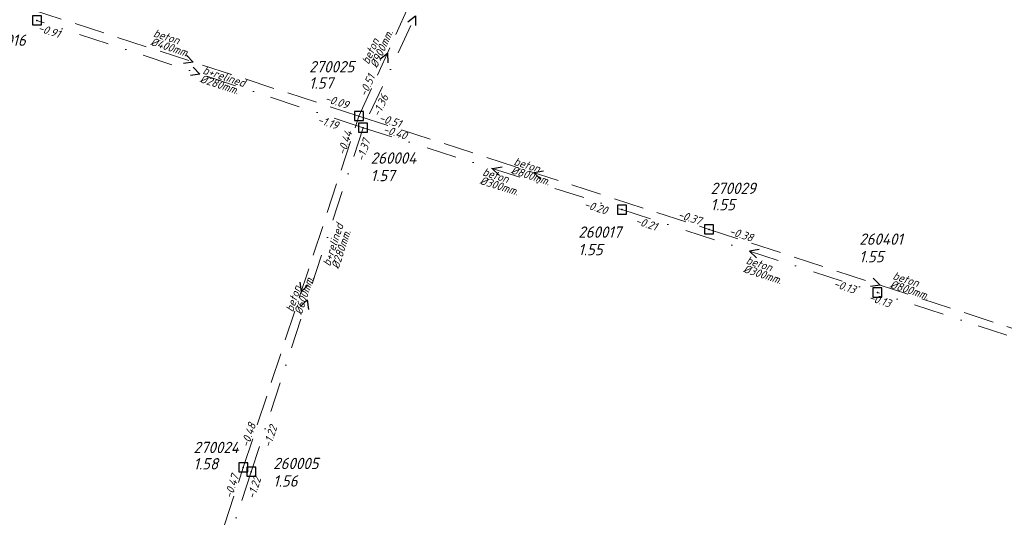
# Model space of a CAD drawing. Header units: metres. Extents: x 152202 to 157341, y 461610 to 468701.
# Tile 35 of 238: x 152468 to 152631, y 464616 to 464698. Entities that reach past the tile are written whole.
import ezdxf

# ---------------------------------------------------------------- set-up
doc = ezdxf.new("R2010")
doc.units = ezdxf.units.M
doc.header["$PDMODE"] = 64
doc.header["$PDSIZE"] = 1.5
doc.linetypes.add('RI-HWA', pattern=[7.4, 5, -2.4])
doc.linetypes.add('RI-VWA', pattern=[11, 5, -3, 0, -3])
doc.layers.get('0').update_dxf_attribs({"linetype": 'CONTINUOUS'})
for name, color, linetype, lineweight in [('B-OI-RI-HWA-BOB-T18', 150, 'CONTINUOUS', 18), ('B-OI-RI-HWA-MATERIAAL-T18', 150, 'CONTINUOUS', 18), ('B-OI-RI-HWA-PUTDEKSELHOOGTE-T25', 150, 'CONTINUOUS', 25), ('B-OI-RI-HWA-PUTNUMMER-T25', 150, 'CONTINUOUS', 25), ('B-OI-RI-HWA_DIAMETER-T18', 150, 'CONTINUOUS', 18), ('B-OI-RI-HWA_RIOOLPUT-S', 150, 'CONTINUOUS', 25), ('B-OI-RI-HWA_TRANSPORTLEIDING-G', 150, 'RI-HWA', 18), ('B-OI-RI-STROOMRICHTING-S', 252, 'CONTINUOUS', 25), ('B-OI-RI-VWA-BOB-T18', 34, 'CONTINUOUS', 18), ('B-OI-RI-VWA-DIAMETER-T18', 34, 'CONTINUOUS', 18), ('B-OI-RI-VWA-MATERIAAL-T18', 34, 'CONTINUOUS', 18), ('B-OI-RI-VWA_PUTDEKSELHOOGTE-T25', 34, 'CONTINUOUS', 25), ('B-OI-RI-VWA_PUTNUMMER-T25', 34, 'CONTINUOUS', 25), ('B-OI-RI-VWA_RIOOLPUT-S', 34, 'CONTINUOUS', 25), ('B-OI-RI-VWA_TRANSPORTLEIDING-G', 34, 'RI-VWA', 18)]:
    doc.layers.add(name, color=color, linetype=linetype, lineweight=lineweight)
doc.styles.add('NLCS-ISO-M750-T18_CURSIEF', font='NLCS-ISO.ttf', dxfattribs={"oblique": 15, "height": 1.35})
doc.styles.add('NLCS-ISO-M750-T25_CURSIEF', font='NLCS-ISO.ttf', dxfattribs={"oblique": 15, "height": 1.875})

# ---------------------------------------------------------------- blocks, each defined once
blk = doc.blocks.new('ACMAP_ANN_TEMPLATE_hwa-diam')
at = {"style": 'NLCS-ISO-M750-T18_CURSIEF', "oblique": 15}
blk.add_attdef('hwa-diam', (-3.7, -1.3), '', height=1.35, dxfattribs=at)
blk = doc.blocks.new('ACMAP_ANN_TEMPLATE_hwa-materiaal')
at = {"style": 'NLCS-ISO-M750-T18_CURSIEF', "oblique": 15}
blk.add_attdef('hwa-mat', (-3.7, 0.2), '', height=1.35, dxfattribs=at)
blk = doc.blocks.new('ACMAP_ANN_TEMPLATE_hwa-nap-l')
at = {"style": 'NLCS-ISO-M750-T18_CURSIEF', "oblique": 15}
blk.add_attdef('hwa-nap-l', (3.3, 0.2), '', height=1.35, dxfattribs=at)
blk = doc.blocks.new('ACMAP_ANN_TEMPLATE_hwa-nap-r')
at = {"style": 'NLCS-ISO-M750-T18_CURSIEF', "oblique": 15}
blk.add_attdef('hwa-nap-r', (-5.6, 0.2), '', height=1.35, dxfattribs=at)
blk = doc.blocks.new('ACMAP_ANN_TEMPLATE_vwa-diam')
at = {"style": 'NLCS-ISO-M750-T18_CURSIEF', "oblique": 15}
blk.add_attdef('vwa-diam', (0.3, -1.3), '', height=1.35, dxfattribs=at)
blk = doc.blocks.new('ACMAP_ANN_TEMPLATE_vwa-materiaal')
at = {"style": 'NLCS-ISO-M750-T18_CURSIEF', "oblique": 15}
blk.add_attdef('vwa-mat', (0.3, 0.2), '', height=1.35, dxfattribs=at)
blk = doc.blocks.new('ACMAP_ANN_TEMPLATE_vwa-nap-l')
at = {"style": 'NLCS-ISO-M750-T18_CURSIEF', "oblique": 15}
blk.add_attdef('vwa-nap-l', (3.3, 0.2), '', height=1.35, dxfattribs=at)
blk = doc.blocks.new('ACMAP_ANN_TEMPLATE_vwa-nap-r')
at = {"style": 'NLCS-ISO-M750-T18_CURSIEF', "oblique": 15}
blk.add_attdef('vwa-nap-r', (-5.6, 0.2), '', height=1.35, dxfattribs=at)
blk = doc.blocks.new('ACMAP_ANN_TEMPLATE_hwa-puth')
at = {"color": 0, "linetype": 'ByBlock', "style": 'NLCS-ISO-M750-T25_CURSIEF', "oblique": 15}
blk.add_attdef('hwa-puth', (-9, -6.8), '', height=1.88, dxfattribs=at)
blk = doc.blocks.new('ACMAP_ANN_TEMPLATE_hwa-putnr')
at = {"color": 0, "linetype": 'ByBlock', "style": 'NLCS-ISO-M750-T25_CURSIEF', "oblique": 15}
blk.add_attdef('hwa-putnr', (-9, -4.1), '', height=1.88, dxfattribs=at)
blk = doc.blocks.new('ACMAP_ANN_TEMPLATE_vwa-puth')
at = {"style": 'NLCS-ISO-M750-T25_CURSIEF', "oblique": 15}
blk.add_attdef('vwa-puth', (-3, 5), '', height=1.88, dxfattribs=at)
blk = doc.blocks.new('ACMAP_ANN_TEMPLATE_vwa-putnr')
at = {"style": 'NLCS-ISO-M750-T25_CURSIEF', "oblique": 15}
blk.add_attdef('vaw-putnr', (-3, 7.9), '', height=1.88, dxfattribs=at)

msp = doc.modelspace()

# ---------------------------------------------------------------- linework, layer by layer
at = {"layer": 'B-OI-RI-HWA_RIOOLPUT-S'}
for p in [(152524.15, 464682.28), (152582.05, 464663.52), (152505.02, 464624.12)]:
    msp.add_point(p, dxfattribs=at)
at = {"layer": 'B-OI-RI-HWA_TRANSPORTLEIDING-G'}
for p, q in [((152524.15, 464682.28), (152533.55, 464703.11)), ((152524.15, 464682.28), (152469.34, 464700.15)), ((152505.02, 464624.12), (152524.15, 464682.28)), ((152524.15, 464682.28), (152582.05, 464663.52)), ((152582.05, 464663.52), (152638.6, 464645.05)), ((152488.18, 464572.37), (152505.02, 464624.12))]:
    msp.add_line(p, q, dxfattribs=at)
at = {"layer": 'B-OI-RI-STROOMRICHTING-S'}
for points in [[(152532.21, 464697.86), (152533.48, 464698.85), (152533.52, 464697.25)], [(152527.6, 464691.68), (152528.85, 464692.7), (152528.91, 464691.09)], [(152495.6, 464692.35), (152496.74, 464691.22), (152495.15, 464690.98)], [(152496.71, 464690.37), (152497.85, 464689.23), (152496.26, 464689)], [(152547.82, 464673.82), (152546.23, 464673.57), (152547.38, 464672.45)], [(152554.69, 464673.14), (152553.1, 464672.9), (152554.25, 464671.77)], [(152590.35, 464660.17), (152588.76, 464659.93), (152589.9, 464658.8)], [(152609.18, 464655.42), (152610.33, 464654.29), (152608.73, 464654.05)], [(152514.35, 464654.79), (152514.58, 464653.2), (152515.72, 464654.34)], [(152514.45, 464650.73), (152515.58, 464651.88), (152515.82, 464650.28)]]:
    msp.add_lwpolyline(points, dxfattribs=at)
at = {"layer": 'B-OI-RI-VWA_RIOOLPUT-S'}
for p in [(152470.88, 464698.12), (152524.82, 464680.35), (152567.63, 464666.79), (152609.88, 464653.07), (152506.33, 464623.4)]:
    msp.add_point(p, dxfattribs=at)
at = {"layer": 'B-OI-RI-VWA_TRANSPORTLEIDING-G'}
for p, q in [((152542.13, 464717.36), (152524.82, 464680.35)), ((152524.82, 464680.35), (152470.88, 464698.12)), ((152524.82, 464680.35), (152506.33, 464623.4)), ((152524.82, 464680.35), (152567.63, 464666.79)), ((152567.63, 464666.79), (152609.88, 464653.07)), ((152652.4, 464639.05), (152609.88, 464653.07)), ((152506.33, 464623.4), (152488.97, 464569.9))]:
    msp.add_line(p, q, dxfattribs=at)

# ---------------------------------------------------------------- block references
at = {"layer": 'B-OI-RI-HWA-BOB-T18'}
ref = msp.add_blockref('ACMAP_ANN_TEMPLATE_hwa-nap-l', (152524.15, 464682.28), dxfattribs=dict(at, rotation=65.7116665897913))
ref.add_attrib('hwa-nap-l', '-0.51', (152525.325, 464685.37), dxfattribs={"layer": '0', "color": 0, "linetype": 'ByBlock', "height": 1.35, "rotation": 65.71167, "style": 'NLCS-ISO-M750-T18_CURSIEF', "oblique": 15})
ref = msp.add_blockref('ACMAP_ANN_TEMPLATE_hwa-nap-l', (152515.207, 464685.496), dxfattribs=dict(at, rotation=341.9421984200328))
ref.add_attrib('hwa-nap-l', '-0.09', (152518.406, 464684.663), dxfattribs={"layer": '0', "color": 0, "linetype": 'ByBlock', "height": 1.35, "rotation": 341.9422, "style": 'NLCS-ISO-M750-T18_CURSIEF', "oblique": 15})
ref = msp.add_blockref('ACMAP_ANN_TEMPLATE_hwa-nap-l', (152524.15, 464682.28), dxfattribs=dict(at, rotation=342.0473174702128))
ref.add_attrib('hwa-nap-l', '-0.51', (152527.351, 464681.453), dxfattribs={"layer": '0', "color": 0, "linetype": 'ByBlock', "height": 1.35, "rotation": 342.04732, "style": 'NLCS-ISO-M750-T18_CURSIEF', "oblique": 15})
ref = msp.add_blockref('ACMAP_ANN_TEMPLATE_hwa-nap-r', (152523.747, 464680.971), dxfattribs=dict(at, rotation=71.79291914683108))
ref.add_attrib('hwa-nap-r', '-0.44', (152521.807, 464675.713), dxfattribs={"layer": '0', "color": 0, "linetype": 'ByBlock', "height": 1.35, "rotation": 71.79292, "style": 'NLCS-ISO-M750-T18_CURSIEF', "oblique": 15})
ref = msp.add_blockref('ACMAP_ANN_TEMPLATE_hwa-nap-r', (152582.05, 464663.52), dxfattribs=dict(at, rotation=342.0473174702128))
ref.add_attrib('hwa-nap-r', '-0.37', (152576.784, 464665.436), dxfattribs={"layer": '0', "color": 0, "linetype": 'ByBlock', "height": 1.35, "rotation": 342.04732, "style": 'NLCS-ISO-M750-T18_CURSIEF', "oblique": 15})
ref = msp.add_blockref('ACMAP_ANN_TEMPLATE_hwa-nap-l', (152582.05, 464663.52), dxfattribs=dict(at, rotation=341.9122571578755))
ref.add_attrib('hwa-nap-l', '-0.38', (152585.249, 464662.686), dxfattribs={"layer": '0', "color": 0, "linetype": 'ByBlock', "height": 1.35, "rotation": 341.91226, "style": 'NLCS-ISO-M750-T18_CURSIEF', "oblique": 15})
ref = msp.add_blockref('ACMAP_ANN_TEMPLATE_hwa-nap-l', (152505.02, 464624.12), dxfattribs=dict(at, rotation=71.79291914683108))
ref.add_attrib('hwa-nap-l', '-0.48', (152505.861, 464627.317), dxfattribs={"layer": '0', "color": 0, "linetype": 'ByBlock', "height": 1.35, "rotation": 71.79292, "style": 'NLCS-ISO-M750-T18_CURSIEF', "oblique": 15})
ref = msp.add_blockref('ACMAP_ANN_TEMPLATE_hwa-nap-r', (152505.02, 464624.12), dxfattribs=dict(at, rotation=71.9745613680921))
ref.add_attrib('hwa-nap-r', '-0.47', (152503.097, 464618.857), dxfattribs={"layer": '0', "color": 0, "linetype": 'ByBlock', "height": 1.35, "rotation": 71.97456, "style": 'NLCS-ISO-M750-T18_CURSIEF', "oblique": 15})
at = {"layer": 'B-OI-RI-HWA-MATERIAAL-T18'}
ref = msp.add_blockref('ACMAP_ANN_TEMPLATE_hwa-materiaal', (152493.484, 464694.138), dxfattribs=dict(at, rotation=341.9421984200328))
ref.add_attrib('hwa-mat', 'beton', (152490.029, 464695.475), dxfattribs={"layer": '0', "color": 0, "linetype": 'ByBlock', "height": 1.35, "rotation": 341.9422, "style": 'NLCS-ISO-M750-T18_CURSIEF', "oblique": 15})
ref = msp.add_blockref('ACMAP_ANN_TEMPLATE_hwa-materiaal', (152527.453, 464694.027), dxfattribs=dict(at, rotation=65.7116665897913))
ref.add_attrib('hwa-mat', 'beton', (152525.749, 464690.737), dxfattribs={"layer": '0', "color": 0, "linetype": 'ByBlock', "height": 1.35, "rotation": 65.71167, "style": 'NLCS-ISO-M750-T18_CURSIEF', "oblique": 15})
ref = msp.add_blockref('ACMAP_ANN_TEMPLATE_hwa-materiaal', (152553.1, 464672.9), dxfattribs=dict(at, rotation=342.0473174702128))
ref.add_attrib('hwa-mat', 'beton', (152549.642, 464674.231), dxfattribs={"layer": '0', "color": 0, "linetype": 'ByBlock', "height": 1.35, "rotation": 342.04732, "style": 'NLCS-ISO-M750-T18_CURSIEF', "oblique": 15})
ref = msp.add_blockref('ACMAP_ANN_TEMPLATE_hwa-materiaal', (152615.775, 464653.98), dxfattribs=dict(at, rotation=341.9122571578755))
ref.add_attrib('hwa-mat', 'beton', (152612.32, 464655.319), dxfattribs={"layer": '0', "color": 0, "linetype": 'ByBlock', "height": 1.35, "rotation": 341.91226, "style": 'NLCS-ISO-M750-T18_CURSIEF', "oblique": 15})
ref = msp.add_blockref('ACMAP_ANN_TEMPLATE_hwa-materiaal', (152514.585, 464653.2), dxfattribs=dict(at, rotation=71.79291914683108))
ref.add_attrib('hwa-mat', 'beton', (152513.239, 464649.748), dxfattribs={"layer": '0', "color": 0, "linetype": 'ByBlock', "height": 1.35, "rotation": 71.79292, "style": 'NLCS-ISO-M750-T18_CURSIEF', "oblique": 15})
at = {"layer": 'B-OI-RI-HWA-PUTDEKSELHOOGTE-T25'}
for p, values in [((152524.897, 464693.61), {'hwa-puth': '1.57'}), ((152591.294, 464673.478), {'hwa-puth': '1.55'}), ((152505.776, 464630.578), {'hwa-puth': '1.58'})]:
    msp.add_blockref('ACMAP_ANN_TEMPLATE_hwa-puth', p, dxfattribs=at).add_auto_attribs(values)
at = {"layer": 'B-OI-RI-HWA-PUTNUMMER-T25'}
for p, values in [((152524.897, 464693.61), {'hwa-putnr': '270025'}), ((152591.294, 464673.478), {'hwa-putnr': '270029'}), ((152505.776, 464630.578), {'hwa-putnr': '270024'})]:
    msp.add_blockref('ACMAP_ANN_TEMPLATE_hwa-putnr', p, dxfattribs=at).add_auto_attribs(values)
at = {"layer": 'B-OI-RI-HWA_DIAMETER-T18'}
ref = msp.add_blockref('ACMAP_ANN_TEMPLATE_hwa-diam', (152527.453, 464694.027), dxfattribs=dict(at, rotation=65.7116665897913))
ref.add_attrib('hwa-diam', '%%c900mm.', (152527.116, 464690.12), dxfattribs={"layer": '0', "color": 0, "linetype": 'ByBlock', "height": 1.35, "rotation": 65.71167, "style": 'NLCS-ISO-M750-T18_CURSIEF', "oblique": 15})
ref = msp.add_blockref('ACMAP_ANN_TEMPLATE_hwa-diam', (152493.484, 464694.138), dxfattribs=dict(at, rotation=341.9421984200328))
ref.add_attrib('hwa-diam', '%%c400mm.', (152489.564, 464694.049), dxfattribs={"layer": '0', "color": 0, "linetype": 'ByBlock', "height": 1.35, "rotation": 341.9422, "style": 'NLCS-ISO-M750-T18_CURSIEF', "oblique": 15})
ref = msp.add_blockref('ACMAP_ANN_TEMPLATE_hwa-diam', (152553.1, 464672.9), dxfattribs=dict(at, rotation=342.0473174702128))
ref.add_attrib('hwa-diam', '%%c800mm.', (152549.179, 464672.804), dxfattribs={"layer": '0', "color": 0, "linetype": 'ByBlock', "height": 1.35, "rotation": 342.04732, "style": 'NLCS-ISO-M750-T18_CURSIEF', "oblique": 15})
ref = msp.add_blockref('ACMAP_ANN_TEMPLATE_hwa-diam', (152514.585, 464653.2), dxfattribs=dict(at, rotation=71.79291914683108))
ref.add_attrib('hwa-diam', '%%c600mm.', (152514.664, 464649.279), dxfattribs={"layer": '0', "color": 0, "linetype": 'ByBlock', "height": 1.35, "rotation": 71.79292, "style": 'NLCS-ISO-M750-T18_CURSIEF', "oblique": 15})
ref = msp.add_blockref('ACMAP_ANN_TEMPLATE_hwa-diam', (152615.775, 464653.98), dxfattribs=dict(at, rotation=341.9122571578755))
ref.add_attrib('hwa-diam', '%%c800mm.', (152611.854, 464653.893), dxfattribs={"layer": '0', "color": 0, "linetype": 'ByBlock', "height": 1.35, "rotation": 341.91226, "style": 'NLCS-ISO-M750-T18_CURSIEF', "oblique": 15})
at = {"layer": 'B-OI-RI-VWA-BOB-T18'}
ref = msp.add_blockref('ACMAP_ANN_TEMPLATE_vwa-nap-r', (152476.2, 464694.391), dxfattribs=dict(at, rotation=341.7660433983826))
ref.add_attrib('vwa-nap-r', '-0.91', (152470.944, 464696.333), dxfattribs={"layer": '0', "color": 0, "linetype": 'ByBlock', "height": 1.35, "rotation": 341.76604, "style": 'NLCS-ISO-M750-T18_CURSIEF', "oblique": 15})
ref = msp.add_blockref('ACMAP_ANN_TEMPLATE_vwa-nap-r', (152530.052, 464687.047), dxfattribs=dict(at, rotation=64.93397069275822))
ref.add_attrib('vwa-nap-r', '-1.36', (152527.499, 464682.059), dxfattribs={"layer": '0', "color": 0, "linetype": 'ByBlock', "height": 1.35, "rotation": 64.93397, "style": 'NLCS-ISO-M750-T18_CURSIEF', "oblique": 15})
ref = msp.add_blockref('ACMAP_ANN_TEMPLATE_vwa-nap-l', (152513.97, 464681.967), dxfattribs=dict(at, rotation=341.7660433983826))
ref.add_attrib('vwa-nap-l', '-1.19', (152517.167, 464681.124), dxfattribs={"layer": '0', "color": 0, "linetype": 'ByBlock', "height": 1.35, "rotation": 341.76604, "style": 'NLCS-ISO-M750-T18_CURSIEF', "oblique": 15})
ref = msp.add_blockref('ACMAP_ANN_TEMPLATE_vwa-nap-l', (152524.82, 464680.35), dxfattribs=dict(at, rotation=342.4244839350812))
ref.add_attrib('vwa-nap-l', '-0.40', (152528.026, 464679.544), dxfattribs={"layer": '0', "color": 0, "linetype": 'ByBlock', "height": 1.35, "rotation": 342.42448, "style": 'NLCS-ISO-M750-T18_CURSIEF', "oblique": 15})
ref = msp.add_blockref('ACMAP_ANN_TEMPLATE_vwa-nap-l', (152524.114, 464671.486), dxfattribs=dict(at, rotation=72.0129017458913))
ref.add_attrib('vwa-nap-l', '-1.37', (152524.943, 464674.687), dxfattribs={"layer": '0', "color": 0, "linetype": 'ByBlock', "height": 1.35, "rotation": 72.0129, "style": 'NLCS-ISO-M750-T18_CURSIEF', "oblique": 15})
ref = msp.add_blockref('ACMAP_ANN_TEMPLATE_vwa-nap-r', (152566.533, 464665.246), dxfattribs=dict(at, rotation=342.4244839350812))
ref.add_attrib('vwa-nap-r', '-0.20', (152561.255, 464667.128), dxfattribs={"layer": '0', "color": 0, "linetype": 'ByBlock', "height": 1.35, "rotation": 342.42448, "style": 'NLCS-ISO-M750-T18_CURSIEF', "oblique": 15})
ref = msp.add_blockref('ACMAP_ANN_TEMPLATE_vwa-nap-l', (152566.533, 464665.246), dxfattribs=dict(at, rotation=342.0096382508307))
ref.add_attrib('vwa-nap-l', '-0.21', (152569.734, 464664.417), dxfattribs={"layer": '0', "color": 0, "linetype": 'ByBlock', "height": 1.35, "rotation": 342.00964, "style": 'NLCS-ISO-M750-T18_CURSIEF', "oblique": 15})
ref = msp.add_blockref('ACMAP_ANN_TEMPLATE_vwa-nap-r', (152607.794, 464652.078), dxfattribs=dict(at, rotation=342.0096382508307))
ref.add_attrib('vwa-nap-r', '-0.13', (152602.53, 464653.997), dxfattribs={"layer": '0', "color": 0, "linetype": 'ByBlock', "height": 1.35, "rotation": 342.00964, "style": 'NLCS-ISO-M750-T18_CURSIEF', "oblique": 15})
ref = msp.add_blockref('ACMAP_ANN_TEMPLATE_vwa-nap-r', (152613.619, 464649.78), dxfattribs=dict(at, rotation=341.7512071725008))
ref.add_attrib('vwa-nap-r', '-0.13', (152608.363, 464651.724), dxfattribs={"layer": '0', "color": 0, "linetype": 'ByBlock', "height": 1.35, "rotation": 341.75121, "style": 'NLCS-ISO-M750-T18_CURSIEF', "oblique": 15})
ref = msp.add_blockref('ACMAP_ANN_TEMPLATE_vwa-nap-l', (152508.702, 464624.111), dxfattribs=dict(at, rotation=72.02247993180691))
ref.add_attrib('vwa-nap-l', '-1.22', (152509.53, 464627.311), dxfattribs={"layer": '0', "color": 0, "linetype": 'ByBlock', "height": 1.35, "rotation": 72.02248, "style": 'NLCS-ISO-M750-T18_CURSIEF', "oblique": 15})
ref = msp.add_blockref('ACMAP_ANN_TEMPLATE_vwa-nap-r', (152508.797, 464624.063), dxfattribs=dict(at, rotation=72.0129017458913))
ref.add_attrib('vwa-nap-r', '-1.22', (152506.877, 464618.799), dxfattribs={"layer": '0', "color": 0, "linetype": 'ByBlock', "height": 1.35, "rotation": 72.0129, "style": 'NLCS-ISO-M750-T18_CURSIEF', "oblique": 15})
at = {"layer": 'B-OI-RI-VWA-DIAMETER-T18'}
ref = msp.add_blockref('ACMAP_ANN_TEMPLATE_vwa-diam', (152497.85, 464689.235), dxfattribs=dict(at, rotation=341.7660433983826))
ref.add_attrib('vwa-diam', '%%c280mm.', (152497.728, 464687.906), dxfattribs={"layer": '0', "color": 0, "linetype": 'ByBlock', "height": 1.35, "rotation": 341.76604, "style": 'NLCS-ISO-M750-T18_CURSIEF', "oblique": 15})
ref = msp.add_blockref('ACMAP_ANN_TEMPLATE_vwa-diam', (152544.131, 464672.399), dxfattribs=dict(at, rotation=342.4244839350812))
ref.add_attrib('vwa-diam', '%%c300mm.', (152544.024, 464671.069), dxfattribs={"layer": '0', "color": 0, "linetype": 'ByBlock', "height": 1.35, "rotation": 342.42448, "style": 'NLCS-ISO-M750-T18_CURSIEF', "oblique": 15})
ref = msp.add_blockref('ACMAP_ANN_TEMPLATE_vwa-diam', (152519.459, 464656.98), dxfattribs=dict(at, rotation=72.0129017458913))
ref.add_attrib('vwa-diam', '%%c280mm.', (152520.788, 464656.864), dxfattribs={"layer": '0', "color": 0, "linetype": 'ByBlock', "height": 1.35, "rotation": 72.0129, "style": 'NLCS-ISO-M750-T18_CURSIEF', "oblique": 15})
ref = msp.add_blockref('ACMAP_ANN_TEMPLATE_vwa-diam', (152587.708, 464657.781), dxfattribs=dict(at, rotation=342.0096382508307))
ref.add_attrib('vwa-diam', '%%c300mm.', (152587.592, 464656.452), dxfattribs={"layer": '0', "color": 0, "linetype": 'ByBlock', "height": 1.35, "rotation": 342.00964, "style": 'NLCS-ISO-M750-T18_CURSIEF', "oblique": 15})
at = {"layer": 'B-OI-RI-VWA-MATERIAAL-T18'}
ref = msp.add_blockref('ACMAP_ANN_TEMPLATE_vwa-materiaal', (152497.85, 464689.235), dxfattribs=dict(at, rotation=341.7660433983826))
ref.add_attrib('vwa-mat', 'b+relined', (152498.198, 464689.331), dxfattribs={"layer": '0', "color": 0, "linetype": 'ByBlock', "height": 1.35, "rotation": 341.76604, "style": 'NLCS-ISO-M750-T18_CURSIEF', "oblique": 15})
ref = msp.add_blockref('ACMAP_ANN_TEMPLATE_vwa-materiaal', (152544.131, 464672.399), dxfattribs=dict(at, rotation=342.4244839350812))
ref.add_attrib('vwa-mat', 'beton', (152544.477, 464672.499), dxfattribs={"layer": '0', "color": 0, "linetype": 'ByBlock', "height": 1.35, "rotation": 342.42448, "style": 'NLCS-ISO-M750-T18_CURSIEF', "oblique": 15})
ref = msp.add_blockref('ACMAP_ANN_TEMPLATE_vwa-materiaal', (152519.459, 464656.98), dxfattribs=dict(at, rotation=72.0129017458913))
ref.add_attrib('vwa-mat', 'b+relined', (152519.361, 464657.327), dxfattribs={"layer": '0', "color": 0, "linetype": 'ByBlock', "height": 1.35, "rotation": 72.0129, "style": 'NLCS-ISO-M750-T18_CURSIEF', "oblique": 15})
ref = msp.add_blockref('ACMAP_ANN_TEMPLATE_vwa-materiaal', (152587.708, 464657.781), dxfattribs=dict(at, rotation=342.0096382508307))
ref.add_attrib('vwa-mat', 'beton', (152588.056, 464657.879), dxfattribs={"layer": '0', "color": 0, "linetype": 'ByBlock', "height": 1.35, "rotation": 342.00964, "style": 'NLCS-ISO-M750-T18_CURSIEF', "oblique": 15})
at = {"layer": 'B-OI-RI-VWA_PUTDEKSELHOOGTE-T25'}
ref = msp.add_blockref('ACMAP_ANN_TEMPLATE_vwa-puth', (152529.083, 464666.493), dxfattribs=at)
ref.add_attrib('vwa-puth', '1.57', (152526.083, 464671.493), dxfattribs={"layer": '0', "color": 0, "linetype": 'ByBlock', "height": 1.875, "style": 'NLCS-ISO-M750-T25_CURSIEF', "oblique": 15})
ref = msp.add_blockref('ACMAP_ANN_TEMPLATE_vwa-puth', (152563.419, 464654.239), dxfattribs=at)
ref.add_attrib('vwa-puth', '1.55', (152560.419, 464659.239), dxfattribs={"layer": '0', "color": 0, "linetype": 'ByBlock', "height": 1.875, "style": 'NLCS-ISO-M750-T25_CURSIEF', "oblique": 15})
ref = msp.add_blockref('ACMAP_ANN_TEMPLATE_vwa-puth', (152609.88, 464653.07), dxfattribs=at)
ref.add_attrib('vwa-puth', '1.55', (152606.88, 464658.07), dxfattribs={"layer": '0', "color": 0, "linetype": 'ByBlock', "height": 1.875, "style": 'NLCS-ISO-M750-T25_CURSIEF', "oblique": 15})
ref = msp.add_blockref('ACMAP_ANN_TEMPLATE_vwa-puth', (152512.962, 464615.936), dxfattribs=at)
ref.add_attrib('vwa-puth', '1.56', (152509.962, 464620.936), dxfattribs={"layer": '0', "color": 0, "linetype": 'ByBlock', "height": 1.875, "style": 'NLCS-ISO-M750-T25_CURSIEF', "oblique": 15})
at = {"layer": 'B-OI-RI-VWA_PUTNUMMER-T25'}
ref = msp.add_blockref('ACMAP_ANN_TEMPLATE_vwa-putnr', (152464.881, 464685.999), dxfattribs=at)
ref.add_attrib('vaw-putnr', '260016', (152461.881, 464693.899), dxfattribs={"layer": '0', "color": 0, "linetype": 'ByBlock', "height": 1.875, "style": 'NLCS-ISO-M750-T25_CURSIEF', "oblique": 15})
ref = msp.add_blockref('ACMAP_ANN_TEMPLATE_vwa-putnr', (152529.083, 464666.493), dxfattribs=at)
ref.add_attrib('vaw-putnr', '260004', (152526.083, 464674.393), dxfattribs={"layer": '0', "color": 0, "linetype": 'ByBlock', "height": 1.875, "style": 'NLCS-ISO-M750-T25_CURSIEF', "oblique": 15})
ref = msp.add_blockref('ACMAP_ANN_TEMPLATE_vwa-putnr', (152563.419, 464654.239), dxfattribs=at)
ref.add_attrib('vaw-putnr', '260017', (152560.419, 464662.139), dxfattribs={"layer": '0', "color": 0, "linetype": 'ByBlock', "height": 1.875, "style": 'NLCS-ISO-M750-T25_CURSIEF', "oblique": 15})
ref = msp.add_blockref('ACMAP_ANN_TEMPLATE_vwa-putnr', (152609.88, 464653.07), dxfattribs=at)
ref.add_attrib('vaw-putnr', '260401', (152606.88, 464660.97), dxfattribs={"layer": '0', "color": 0, "linetype": 'ByBlock', "height": 1.875, "style": 'NLCS-ISO-M750-T25_CURSIEF', "oblique": 15})
ref = msp.add_blockref('ACMAP_ANN_TEMPLATE_vwa-putnr', (152512.962, 464615.936), dxfattribs=at)
ref.add_attrib('vaw-putnr', '260005', (152509.962, 464623.836), dxfattribs={"layer": '0', "color": 0, "linetype": 'ByBlock', "height": 1.875, "style": 'NLCS-ISO-M750-T25_CURSIEF', "oblique": 15})

doc.saveas('drawing.dxf')
